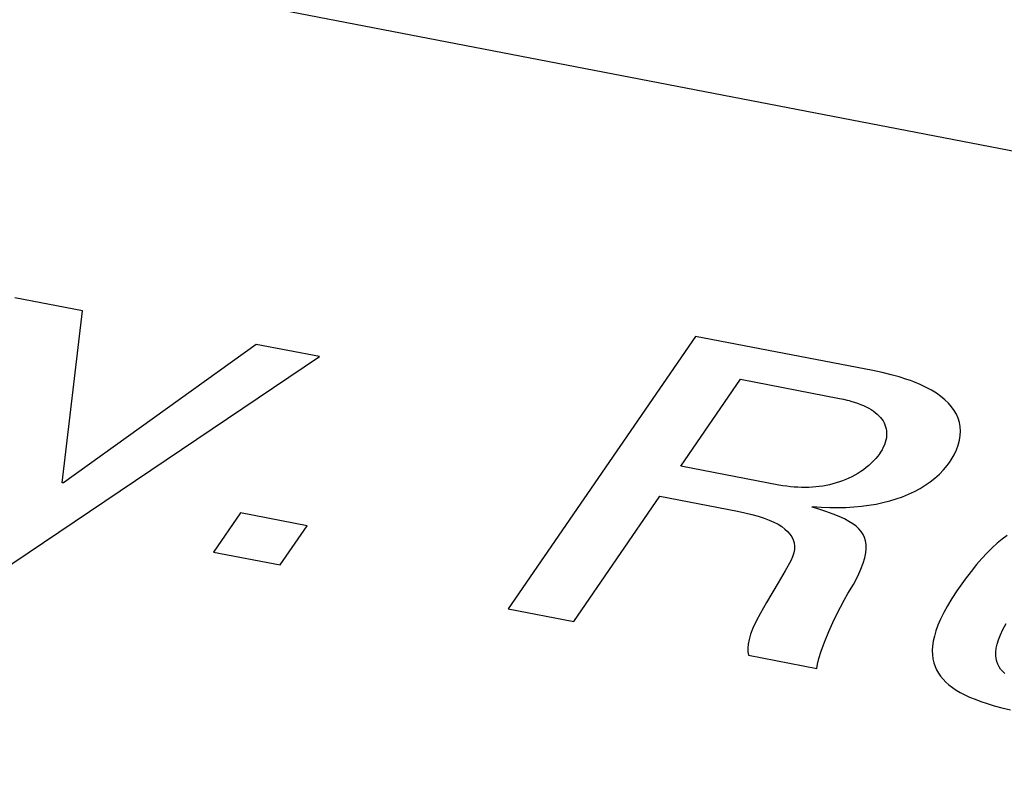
# Model space of a CAD drawing. Header units: millimetres. Extents: x -728 to -141, y -62 to 525.
# Tile 145 of 186: x -227.11 to -224.13, y 471.45 to 473.77. Entities that reach past the tile are written whole.
import ezdxf

# ---------------------------------------------------------------- set-up
doc = ezdxf.new("R2010")
doc.units = ezdxf.units.MM
doc.header["$LTSCALE"] = 23.1
doc.layers.add('R912005502_AM_0', color=7, linetype='CONTINUOUS')

msp = doc.modelspace()

# ---------------------------------------------------------------- linework, layer by layer
at = {"layer": 'R912005502_AM_0', "color": 7}
for p, q in [((-237.2369, 475.9089), (-188.3319, 466.4766)), ((-226.9193, 472.8918), (-227.124, 472.9312)), ((-226.9809, 472.3721), (-226.9193, 472.8918)), ((-225.0649, 472.8146), (-225.6311, 471.9902)), ((-224.5283, 472.7112), (-225.0649, 472.8146)), ((-226.3936, 472.7904), (-226.9766, 472.3713)), ((-226.2018, 472.7534), (-226.3936, 472.7904)), ((-227.2411, 472.0538), (-226.2018, 472.7534)), ((-224.4999, 472.7052), (-224.5283, 472.7112)), ((-224.4734, 472.6988), (-224.4999, 472.7052)), ((-224.4487, 472.692), (-224.4734, 472.6988)), ((-224.4259, 472.6847), (-224.4487, 472.692)), ((-225.1097, 472.4225), (-224.9293, 472.6851)), ((-224.9293, 472.6851), (-224.6298, 472.6273)), ((-224.4151, 472.681), (-224.4259, 472.6847)), ((-224.4047, 472.6771), (-224.4151, 472.681)), ((-224.3852, 472.669), (-224.4047, 472.6771)), ((-224.3673, 472.6605), (-224.3852, 472.669)), ((-224.3509, 472.6517), (-224.3673, 472.6605)), ((-224.336, 472.6425), (-224.3509, 472.6517)), ((-224.3225, 472.6329), (-224.336, 472.6425)), ((-224.3104, 472.6229), (-224.3225, 472.6329)), ((-224.6298, 472.6273), (-224.6176, 472.6248)), ((-224.6176, 472.6248), (-224.6059, 472.622)), ((-224.6059, 472.622), (-224.6003, 472.6206)), ((-224.6003, 472.6206), (-224.5949, 472.6191)), ((-224.5949, 472.6191), (-224.5845, 472.616)), ((-224.5845, 472.616), (-224.5747, 472.6126)), ((-224.5747, 472.6126), (-224.5654, 472.6091)), ((-224.5654, 472.6091), (-224.5567, 472.6055)), ((-224.5567, 472.6055), (-224.5486, 472.6016)), ((-224.5486, 472.6016), (-224.5409, 472.5976)), ((-224.2997, 472.6125), (-224.3104, 472.6229)), ((-224.2904, 472.6018), (-224.2997, 472.6125)), ((-224.2824, 472.5906), (-224.2904, 472.6018)), ((-224.5409, 472.5976), (-224.5338, 472.5934)), ((-224.5338, 472.5934), (-224.5272, 472.589)), ((-224.5272, 472.589), (-224.521, 472.5844)), ((-224.521, 472.5844), (-224.5154, 472.5797)), ((-224.5154, 472.5797), (-224.5102, 472.5747)), ((-224.5102, 472.5747), (-224.5056, 472.5696)), ((-224.2758, 472.579), (-224.2824, 472.5906)), ((-224.2705, 472.567), (-224.2758, 472.579)), ((-224.5056, 472.5696), (-224.5014, 472.5643)), ((-224.5014, 472.5643), (-224.4977, 472.5588)), ((-224.4977, 472.5588), (-224.4946, 472.5531)), ((-224.4946, 472.5531), (-224.4919, 472.5473)), ((-224.4919, 472.5473), (-224.4898, 472.5412)), ((-224.2667, 472.5546), (-224.2705, 472.567)), ((-224.2644, 472.5417), (-224.2667, 472.5546)), ((-224.2635, 472.5284), (-224.2644, 472.5417)), ((-224.4898, 472.5412), (-224.4882, 472.5349)), ((-224.4882, 472.5349), (-224.4872, 472.5285)), ((-224.4869, 472.515), (-224.4876, 472.5081)), ((-224.4872, 472.5285), (-224.4867, 472.5218)), ((-224.4867, 472.5218), (-224.4869, 472.515)), ((-224.2664, 472.5006), (-224.2641, 472.5147)), ((-224.2641, 472.5147), (-224.2635, 472.5284)), ((-224.4935, 472.4865), (-224.4968, 472.4792)), ((-224.4909, 472.4938), (-224.4935, 472.4865)), ((-224.489, 472.501), (-224.4909, 472.4938)), ((-224.4876, 472.5081), (-224.489, 472.501)), ((-224.2758, 472.4713), (-224.2703, 472.4861)), ((-224.2703, 472.4861), (-224.2664, 472.5006)), ((-224.5134, 472.4528), (-224.5196, 472.4452)), ((-224.5076, 472.4607), (-224.5134, 472.4528)), ((-224.5072, 472.4614), (-224.5076, 472.4607)), ((-224.5051, 472.4644), (-224.5072, 472.4614)), ((-224.5006, 472.4718), (-224.5051, 472.4644)), ((-224.4968, 472.4792), (-224.5006, 472.4718)), ((-224.2919, 472.441), (-224.283, 472.4562)), ((-224.283, 472.4562), (-224.2758, 472.4713)), ((-224.5408, 472.424), (-224.5486, 472.4176)), ((-224.5333, 472.4308), (-224.5408, 472.424)), ((-224.5263, 472.4379), (-224.5333, 472.4308)), ((-224.5196, 472.4452), (-224.5263, 472.4379)), ((-224.3149, 472.4106), (-224.3037, 472.4241)), ((-224.3037, 472.4241), (-224.2967, 472.4337)), ((-224.2967, 472.4337), (-224.2919, 472.441)), ((-224.8124, 472.3651), (-225.1097, 472.4225)), ((-224.5826, 472.395), (-224.5917, 472.3902)), ((-224.5737, 472.4001), (-224.5826, 472.395)), ((-224.5651, 472.4056), (-224.5737, 472.4001)), ((-224.5567, 472.4114), (-224.5651, 472.4056)), ((-224.5486, 472.4176), (-224.5567, 472.4114)), ((-224.3405, 472.3859), (-224.3272, 472.3979)), ((-224.3272, 472.3979), (-224.3149, 472.4106)), ((-226.9766, 472.3713), (-226.9809, 472.3721)), ((-224.8006, 472.363), (-224.8124, 472.3651)), ((-224.789, 472.3613), (-224.8006, 472.363)), ((-224.6697, 472.3639), (-224.68, 472.3621)), ((-224.6595, 472.366), (-224.6697, 472.3639)), ((-224.6495, 472.3685), (-224.6595, 472.366)), ((-224.6395, 472.3713), (-224.6495, 472.3685)), ((-224.6297, 472.3744), (-224.6395, 472.3713)), ((-224.6199, 472.3778), (-224.6297, 472.3744)), ((-224.6104, 472.3816), (-224.6199, 472.3778)), ((-224.6009, 472.3857), (-224.6104, 472.3816)), ((-224.5917, 472.3902), (-224.6009, 472.3857)), ((-224.3858, 472.3544), (-224.3699, 472.3642)), ((-224.3699, 472.3642), (-224.3547, 472.3746)), ((-224.3547, 472.3746), (-224.3405, 472.3859)), ((-224.7775, 472.3599), (-224.789, 472.3613)), ((-224.7662, 472.3588), (-224.7775, 472.3599)), ((-224.755, 472.3581), (-224.7662, 472.3588)), ((-224.744, 472.3577), (-224.755, 472.3581)), ((-224.733, 472.3577), (-224.744, 472.3577)), ((-224.7222, 472.3579), (-224.733, 472.3577)), ((-224.7115, 472.3585), (-224.7222, 472.3579)), ((-224.7009, 472.3594), (-224.7115, 472.3585)), ((-224.6904, 472.3606), (-224.7009, 472.3594)), ((-224.68, 472.3621), (-224.6904, 472.3606)), ((-224.4386, 472.3298), (-224.4203, 472.3372)), ((-224.4203, 472.3372), (-224.4027, 472.3455)), ((-224.4027, 472.3455), (-224.3858, 472.3544)), ((-225.4328, 471.952), (-225.1725, 472.3311)), ((-225.1725, 472.3311), (-224.938, 472.2858)), ((-224.563, 472.3008), (-224.5406, 472.3037)), ((-224.5406, 472.3037), (-224.5189, 472.3074)), ((-224.5189, 472.3074), (-224.4978, 472.3119)), ((-224.4978, 472.3119), (-224.4774, 472.3171)), ((-224.4774, 472.3171), (-224.4576, 472.3231)), ((-224.4576, 472.3231), (-224.4386, 472.3298)), ((-226.4416, 472.281), (-226.5232, 472.1623)), ((-226.2391, 472.242), (-226.4416, 472.281)), ((-224.938, 472.2858), (-224.9153, 472.2811)), ((-224.9153, 472.2811), (-224.8943, 472.2761)), ((-224.8943, 472.2761), (-224.8752, 472.2708)), ((-224.7121, 472.2979), (-224.7106, 472.3002)), ((-224.6978, 472.2936), (-224.7121, 472.2979)), ((-224.7106, 472.3002), (-224.6844, 472.2982)), ((-224.6711, 472.2851), (-224.6978, 472.2936)), ((-224.6844, 472.2982), (-224.6589, 472.297)), ((-224.649, 472.2772), (-224.6711, 472.2851)), ((-224.6589, 472.297), (-224.634, 472.2967)), ((-224.6304, 472.2697), (-224.649, 472.2772)), ((-224.634, 472.2967), (-224.6097, 472.2973)), ((-224.6097, 472.2973), (-224.5861, 472.2986)), ((-224.5861, 472.2986), (-224.563, 472.3008)), ((-224.8752, 472.2708), (-224.8577, 472.2651)), ((-224.8577, 472.2651), (-224.8419, 472.2591)), ((-224.8419, 472.2591), (-224.8278, 472.2528)), ((-224.8278, 472.2528), (-224.8152, 472.2462)), ((-224.8152, 472.2462), (-224.8041, 472.2392)), ((-224.6146, 472.2624), (-224.6304, 472.2697)), ((-224.601, 472.2551), (-224.6146, 472.2624)), ((-224.5894, 472.2477), (-224.601, 472.2551)), ((-224.5794, 472.2402), (-224.5894, 472.2477)), ((-226.3207, 472.1232), (-226.2391, 472.242)), ((-224.8041, 472.2392), (-224.7944, 472.232)), ((-224.7944, 472.232), (-224.7862, 472.2244)), ((-224.7862, 472.2244), (-224.7793, 472.2165)), ((-224.7793, 472.2165), (-224.7738, 472.2082)), ((-224.571, 472.2323), (-224.5794, 472.2402)), ((-224.5639, 472.2241), (-224.571, 472.2323)), ((-224.5581, 472.2153), (-224.5639, 472.2241)), ((-224.5536, 472.206), (-224.5581, 472.2153)), ((-224.7738, 472.2082), (-224.7696, 472.1994)), ((-224.7696, 472.1994), (-224.7669, 472.1902)), ((-224.7669, 472.1902), (-224.7656, 472.1806)), ((-224.5505, 472.196), (-224.5536, 472.206)), ((-224.5487, 472.1851), (-224.5505, 472.196)), ((-224.5483, 472.1731), (-224.5487, 472.1851)), ((-224.1525, 472.1888), (-224.1676, 472.175)), ((-224.1374, 472.2013), (-224.1525, 472.1888)), ((-224.1223, 472.2127), (-224.1374, 472.2013)), ((-226.5232, 472.1623), (-226.3207, 472.1232)), ((-224.7678, 472.1595), (-224.7715, 472.148)), ((-224.7659, 472.1703), (-224.7678, 472.1595)), ((-224.7656, 472.1806), (-224.7659, 472.1703)), ((-224.5525, 472.1452), (-224.5495, 472.1599)), ((-224.5495, 472.1599), (-224.5483, 472.1731)), ((-224.183, 472.1598), (-224.1987, 472.1431)), ((-224.1676, 472.175), (-224.183, 472.1598)), ((-224.777, 472.1359), (-224.7935, 472.1052)), ((-224.7715, 472.148), (-224.777, 472.1359)), ((-224.5645, 472.1101), (-224.5574, 472.1287)), ((-224.5574, 472.1287), (-224.5525, 472.1452)), ((-224.1987, 472.1431), (-224.2148, 472.1245)), ((-224.7935, 472.1052), (-224.8145, 472.0688)), ((-224.5743, 472.0889), (-224.5645, 472.1101)), ((-224.2316, 472.1036), (-224.2496, 472.0799)), ((-224.2148, 472.1245), (-224.2316, 472.1036)), ((-224.8145, 472.0688), (-224.8498, 472.0098)), ((-224.5872, 472.0646), (-224.5743, 472.0889)), ((-224.2496, 472.0799), (-224.2693, 472.0521)), ((-224.6148, 472.0171), (-224.6037, 472.0365)), ((-224.6037, 472.0365), (-224.5872, 472.0646)), ((-224.274, 472.0453), (-224.2895, 472.0219)), ((-224.2693, 472.0521), (-224.274, 472.0453)), ((-224.8498, 472.0098), (-224.8681, 471.9779)), ((-224.6264, 471.9955), (-224.6148, 472.0171)), ((-224.2895, 472.0219), (-224.3028, 471.9999)), ((-225.6311, 471.9902), (-225.4328, 471.952)), ((-224.8681, 471.9779), (-224.8813, 471.9529)), ((-224.645, 471.958), (-224.6264, 471.9955)), ((-224.3142, 471.9792), (-224.3238, 471.9597)), ((-224.3028, 471.9999), (-224.3142, 471.9792)), ((-224.8813, 471.9529), (-224.8911, 471.9319)), ((-224.6617, 471.9215), (-224.645, 471.958)), ((-224.3238, 471.9597), (-224.3316, 471.9414)), ((-224.8911, 471.9319), (-224.8981, 471.9139)), ((-224.6752, 471.8892), (-224.6617, 471.9215)), ((-224.3378, 471.9241), (-224.3425, 471.9078)), ((-224.3316, 471.9414), (-224.3378, 471.9241)), ((-224.1425, 471.9119), (-224.1349, 471.9281)), ((-224.1349, 471.9281), (-224.1254, 471.946)), ((-224.903, 471.8981), (-224.9058, 471.884)), ((-224.8981, 471.9139), (-224.903, 471.8981)), ((-224.6852, 471.862), (-224.6752, 471.8892)), ((-224.3458, 471.8924), (-224.3478, 471.8779)), ((-224.3425, 471.9078), (-224.3458, 471.8924)), ((-224.1525, 471.8835), (-224.1483, 471.897)), ((-224.1483, 471.897), (-224.1425, 471.9119)), ((-224.9058, 471.884), (-224.907, 471.8715)), ((-224.907, 471.8715), (-224.9067, 471.8603)), ((-224.9067, 471.8603), (-224.9049, 471.8502)), ((-224.6921, 471.8402), (-224.6852, 471.862)), ((-224.3478, 471.8779), (-224.3486, 471.8642)), ((-224.3486, 471.8642), (-224.3481, 471.8512)), ((-224.1567, 471.8494), (-224.1566, 471.8598)), ((-224.1566, 471.8598), (-224.1552, 471.8711)), ((-224.1552, 471.8711), (-224.1525, 471.8835)), ((-224.9049, 471.8502), (-224.6981, 471.8103)), ((-224.6962, 471.8232), (-224.6921, 471.8402)), ((-224.3481, 471.8512), (-224.3466, 471.839)), ((-224.3466, 471.839), (-224.3439, 471.8274)), ((-224.3439, 471.8274), (-224.3403, 471.8163)), ((-224.1558, 471.8398), (-224.1567, 471.8494)), ((-224.1537, 471.831), (-224.1558, 471.8398)), ((-224.1507, 471.8228), (-224.1537, 471.831)), ((-224.6981, 471.8103), (-224.6962, 471.8232)), ((-224.3403, 471.8163), (-224.3357, 471.8059)), ((-224.3357, 471.8059), (-224.3301, 471.7959)), ((-224.1468, 471.8152), (-224.1507, 471.8228)), ((-224.1419, 471.8082), (-224.1468, 471.8152)), ((-224.1362, 471.8016), (-224.1419, 471.8082)), ((-224.1295, 471.7954), (-224.1362, 471.8016)), ((-224.3301, 471.7959), (-224.3235, 471.7864)), ((-224.3235, 471.7864), (-224.316, 471.7774)), ((-224.316, 471.7774), (-224.3076, 471.7687)), ((-224.3076, 471.7687), (-224.2982, 471.7604)), ((-224.2982, 471.7604), (-224.2879, 471.7525)), ((-224.2879, 471.7525), (-224.2765, 471.7449)), ((-224.2765, 471.7449), (-224.2641, 471.7375)), ((-224.2641, 471.7375), (-224.2505, 471.7304)), ((-224.2505, 471.7304), (-224.2357, 471.7235)), ((-224.2357, 471.7235), (-224.2195, 471.7168)), ((-224.2195, 471.7168), (-224.2019, 471.7103)), ((-224.2019, 471.7103), (-224.1826, 471.7039)), ((-224.1826, 471.7039), (-224.1614, 471.6976)), ((-224.1614, 471.6976), (-224.1382, 471.6914)), ((-224.1382, 471.6914), (-224.1124, 471.6852))]:
    msp.add_line(p, q, dxfattribs=at)

doc.saveas('drawing.dxf')
